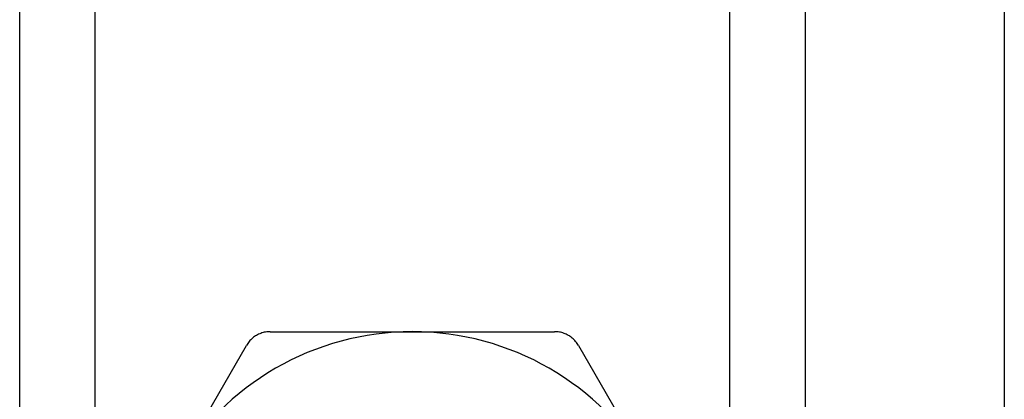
# Model space of a CAD drawing. Header units: inches. Extents: x 3.3 to 95.3, y 5.9 to 50.1.
# Tile 29 of 64: x 21.499 to 22.204, y 22.02 to 22.292. Entities that reach past the tile are written whole.
import ezdxf

# ---------------------------------------------------------------- set-up
doc = ezdxf.new("R2010")
doc.units = ezdxf.units.IN
doc.header["$MEASUREMENT"] = 0
doc.layers.add('Visible Edges(ANSI)', color=7, linetype='Continuous', lineweight=25)
doc.layers.add('Visible Tangent Edges(ANSI)', color=7, linetype='Continuous', lineweight=25)

msp = doc.modelspace()

# ---------------------------------------------------------------- linework, layer by layer
at = {"layer": 'Visible Edges(ANSI)'}
for p, q in [((22.20358, 35.08266), (22.20358, 21.45766)), ((21.49908, 21.54575), (21.49908, 34.99457)), ((22.06108, 34.99457), (22.06108, 21.54575)), ((21.67836, 22.06838), (21.78008, 22.06838)), ((21.78008, 22.06838), (21.88179, 22.06838)), ((21.61045, 21.97045), (21.66131, 22.05854)), ((21.89884, 22.05854), (21.9497, 21.97045))]:
    msp.add_line(p, q, dxfattribs=at)
at = {"layer": 'Visible Edges(ANSI)', "flags": 128}
for points in [[(21.67836, 22.06838), (21.6775, 22.06837), (21.67665, 22.06831), (21.67579, 22.06822), (21.67494, 22.06808), (21.67409, 22.06791), (21.67325, 22.0677), (21.67242, 22.06746), (21.6716, 22.06718), (21.6708, 22.06687), (21.67002, 22.06653), (21.66925, 22.06615), (21.66851, 22.06575), (21.66779, 22.06531), (21.66709, 22.06484), (21.6664, 22.06433), (21.66573, 22.06379), (21.66508, 22.06322), (21.66445, 22.06263), (21.66385, 22.062), (21.66328, 22.06135), (21.66274, 22.06068), (21.66223, 22.05999), (21.66175, 22.05927), (21.66131, 22.05854)], [(21.89884, 22.05854), (21.8984, 22.05927), (21.89792, 22.05999), (21.89741, 22.06068), (21.89687, 22.06135), (21.8963, 22.062), (21.8957, 22.06263), (21.89507, 22.06322), (21.89442, 22.06379), (21.89375, 22.06433), (21.89306, 22.06484), (21.89236, 22.06531), (21.89164, 22.06575), (21.8909, 22.06615), (21.89013, 22.06653), (21.88935, 22.06687), (21.88855, 22.06718), (21.88773, 22.06746), (21.8869, 22.0677), (21.88606, 22.06791), (21.88521, 22.06808), (21.88436, 22.06822), (21.8835, 22.06831), (21.88265, 22.06837), (21.88179, 22.06838)]]:
    msp.add_lwpolyline(points, dxfattribs=at)
at = {"layer": 'Visible Edges(ANSI)'}
for start, end in [(90, 150), (30, 90)]:
    msp.add_arc((21.78008, 21.87252), 0.19587, start, end, dxfattribs=at)
at = {"layer": 'Visible Tangent Edges(ANSI)'}
for p, q in [((21.55293, 34.99457), (21.55293, 21.54575)), ((22.00723, 21.54575), (22.00723, 34.99457))]:
    msp.add_line(p, q, dxfattribs=at)

doc.saveas('drawing.dxf')
